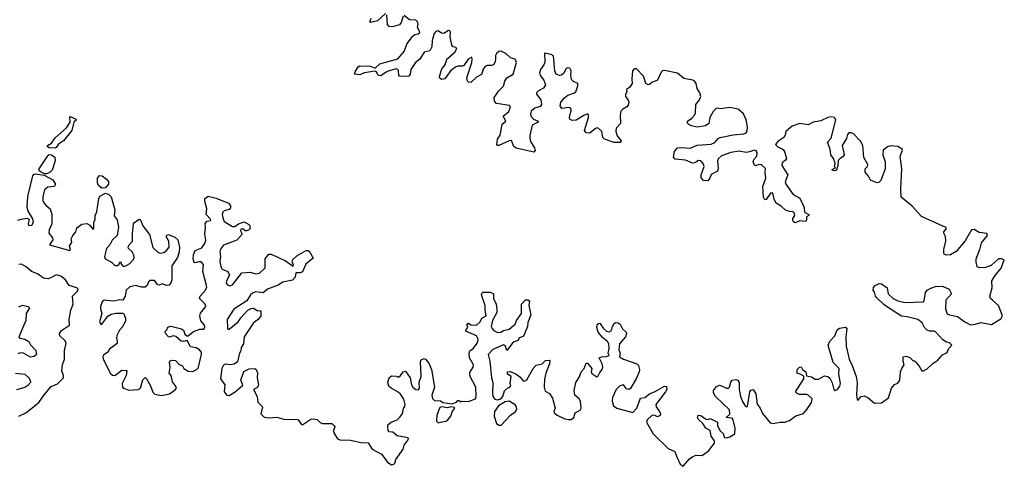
# Model space of a CAD drawing. Extents: x 2710666 to 2828562, y 857017 to 964538.
# Tile 23 of 138: x 2756581 to 2765016, y 857017 to 860843. Entities that reach past the tile are written whole.
import ezdxf

# ---------------------------------------------------------------- set-up
doc = ezdxf.new("R2010")
doc.units = 0

msp = doc.modelspace()

# ---------------------------------------------------------------- linework, layer by layer
at = {"layer": '0CON05XD'}
for points in [[(2760950.4, 859850.4), (2760950.5, 859825), (2760960, 859795), (2760992.5, 859745), (2760996.4, 859723.6), (2760985, 859707.5), (2760835, 859742), (2760815, 859756.7), (2760795, 859807.5), (2760775, 859806), (2760685, 859765.8), (2760675, 859766.2), (2760668, 859775), (2760675, 859820), (2760697.1, 859855), (2760713.4, 859946.6), (2760746.2, 859975), (2760724.2, 860015), (2760770.8, 860055), (2760786, 860095), (2760776.4, 860106.4), (2760665, 860125.6), (2760649.6, 860145), (2760646.1, 860175), (2760685, 860234.4), (2760726.2, 860273.8), (2760738.5, 860315), (2760755, 860344.3), (2760807.5, 860375), (2760836.9, 860475), (2760825, 860503.8), (2760785.8, 860515.8), (2760745, 860554.2), (2760705, 860571.9), (2760685, 860570.8), (2760666.8, 860553.2), (2760657.5, 860535), (2760657, 860503), (2760655.5, 860484.5), (2760641.7, 860458.3), (2760625, 860449.4), (2760585, 860450.6), (2760568.6, 860441.4), (2760555.6, 860425), (2760537.8, 860372.2), (2760495, 860351.1), (2760445, 860305.6), (2760426.6, 860306.6), (2760417.1, 860315), (2760411.2, 860345), (2760455.5, 860475), (2760458.1, 860505), (2760453, 860523), (2760421.9, 860505), (2760385, 860450.6), (2760374.4, 860444.4), (2760335, 860444.5), (2760315, 860436.5), (2760273.3, 860406.7), (2760222.4, 860337.6), (2760195, 860330), (2760180.8, 860340.8), (2760176.7, 860355), (2760197.5, 860422.5), (2760225, 860456), (2760241.1, 860505), (2760308.6, 860565), (2760325.9, 860595.9), (2760317.5, 860605), (2760295, 860611.4), (2760283.1, 860625), (2760269.1, 860695), (2760270.6, 860735), (2760265, 860747.5), (2760255, 860749.2), (2760215, 860724.3), (2760195, 860727.1), (2760165, 860748.6), (2760145, 860743.1), (2760132.9, 860725), (2760114.6, 860665.4), (2760110.6, 860609.4), (2760094, 860576), (2760045, 860564.3), (2760009.5, 860505), (2759971.8, 860475), (2759931.2, 860415), (2759927.5, 860375), (2759915, 860360), (2759875, 860355.7), (2759835, 860360), (2759828.8, 860368.8), (2759825, 860406.7), (2759815, 860419.2), (2759805, 860420.6), (2759730.4, 860399.6), (2759675, 860363.1), (2759653.3, 860365), (2759637.3, 860397.3), (2759625, 860403.3), (2759531.4, 860388.6), (2759495, 860371.2), (2759450, 860375), (2759453.8, 860395), (2759481.2, 860438.8), (2759495, 860448.8), (2759583.6, 860443.6), (2759625, 860427.5), (2759665, 860465.7), (2759821.7, 860508.3), (2759875, 860570), (2759900.2, 860639.8), (2759945, 860698.6), (2759965, 860717.1), (2759995, 860721.5), (2760008.2, 860731.8), (2760007.3, 860745), (2759988.5, 860775), (2759995.6, 860805), (2759992.1, 860822.1), (2759975, 860838.1), (2759921.3, 860841.3), (2759875, 860880)], [(2759715, 860896.7), (2759645, 860833.8), (2759585, 860820), (2759580, 860825), (2759592.5, 860855)], [(2759865, 860872.5), (2759850.3, 860819.7), (2759835, 860798.8), (2759775, 860782), (2759745, 860783.3), (2759732.3, 860802.3), (2759727.1, 860885)], [(2762593.3, 857706.7), (2762635, 857686.9), (2762653.4, 857686.6), (2762661.9, 857695), (2762672.5, 857737.5), (2762684.4, 857755.6), (2762715, 857761.4), (2762734.4, 857754.4), (2762745.8, 857735.8), (2762743.8, 857675), (2762755, 857616.2), (2762775, 857565.8), (2762795, 857533.8), (2762805, 857526.7), (2762815, 857530), (2762834.5, 857655.5), (2762845, 857670), (2762865, 857674), (2762887, 857637), (2762900, 857550), (2762924.3, 857514.3), (2762945, 857468.5), (2763010.6, 857390.6), (2763035, 857383.9), (2763095, 857396), (2763135, 857396.2), (2763175, 857410), (2763230.8, 857449.2), (2763295, 857470.3), (2763325, 857502.5), (2763365, 857563.3), (2763369.4, 857595), (2763335, 857627.5), (2763325, 857632.5), (2763262.4, 857632.4), (2763240.3, 857640.3), (2763226.7, 857655), (2763298.8, 857765), (2763298.8, 857788.8), (2763266, 857806), (2763240, 857815), (2763240, 857835), (2763245, 857850), (2763260, 857865), (2763275, 857870), (2763287.5, 857845), (2763316.2, 857825), (2763321.2, 857791.2), (2763365, 857782.5), (2763395, 857763.3), (2763425, 857762.5), (2763475, 857792), (2763505, 857787.5), (2763521.4, 857771.4), (2763542.4, 857732.4), (2763555, 857673.8), (2763566, 857666), (2763587.1, 857675), (2763607.3, 857702.8), (2763612.8, 857725), (2763597.5, 857805), (2763601.5, 857855), (2763550, 857905), (2763505.7, 858055), (2763520, 858090), (2763563.8, 858135), (2763585, 858186.7), (2763605, 858201.2), (2763655, 858207.5), (2763667.5, 858195), (2763658.8, 858125), (2763660, 858045), (2763685.6, 857935), (2763711.8, 857881.8), (2763745.6, 857785), (2763755.7, 857735), (2763748.8, 857625), (2763755, 857590), (2763765, 857584), (2763768.3, 857591.7), (2763790, 857615), (2763815, 857620), (2763846.1, 857606.1), (2763905, 857556.7), (2763965, 857561.2), (2764025, 857603.3), (2764050, 857685), (2764075, 857717.5), (2764105, 857730), (2764121.2, 857755), (2764126.2, 857825), (2764136.7, 857855), (2764157.5, 857885), (2764150, 857915), (2764150, 857955), (2764175, 857960), (2764205, 857950), (2764235, 857920), (2764245, 857920), (2764258.3, 857908.3), (2764287.5, 857875), (2764310, 857835), (2764324.1, 857834.1), (2764355, 857852.1), (2764402.6, 857897.4), (2764446.8, 857925), (2764485, 857972.9), (2764525, 857992.9), (2764537.5, 858022.5), (2764566.2, 858055), (2764546, 858075), (2764521.3, 858081.3), (2764489.5, 858099.5), (2764425, 858168.9), (2764415, 858174.4), (2764375, 858173.3), (2764353.8, 858183.8), (2764331.4, 858205), (2764313.1, 858245), (2764275, 858274.5), (2764185, 858298.5), (2764135, 858301.9), (2764007.3, 858387.3), (2763982.3, 858402.3), (2763922.3, 858462.3), (2763913.3, 858475), (2763905, 858510), (2763892.5, 858525), (2763895, 858550), (2763910, 858565), (2763945, 858582.5), (2763965, 858580), (2764012.5, 858545), (2764020.8, 858495), (2764063.8, 858455), (2764103.3, 858435), (2764165, 858421.1), (2764323.6, 858426.4), (2764330, 858435), (2764341.2, 858505), (2764355, 858526.2), (2764385, 858544), (2764425, 858556), (2764485, 858560), (2764543, 858533), (2764562.5, 858495), (2764515, 858440), (2764510.8, 858365), (2764525, 858324), (2764545, 858314), (2764615, 858300), (2764676.7, 858255), (2764725, 858230), (2764765, 858233.3), (2764815, 858247.5), (2764905, 858231.8), (2764985, 858280.5), (2765000, 858305), (2764966.5, 858395), (2764916.4, 858436.4), (2764898.8, 858455), (2764892, 858475), (2764912.2, 858545), (2764908.9, 858605), (2764937.2, 858652.8), (2764990, 858715), (2765015.7, 858785), (2764992.5, 858795), (2764965.7, 858794.3), (2764902.6, 858737.4), (2764855, 858718.6), (2764806.1, 858716.1), (2764783.3, 858725), (2764774.2, 858765), (2764775.7, 858795), (2764806.2, 858875), (2764819.1, 858930.9), (2764872.9, 858995), (2764865, 859012.5), (2764800.2, 859020.2), (2764756.2, 859045), (2764735, 859042.1), (2764680.2, 858949.8), (2764602.3, 858857.7), (2764555, 858828.1), (2764516.7, 858826.7), (2764500, 858835), (2764497, 858847), (2764498, 858875), (2764515.4, 858945.4), (2764510.6, 858985), (2764498, 859015), (2764498.8, 859025), (2764521.4, 859055), (2764515.6, 859065), (2764488.1, 859075), (2764307.5, 859157.5), (2764226.6, 859246.6), (2764132.7, 859322.7), (2764129.2, 859395), (2764138.6, 859565), (2764123, 859673), (2764143.9, 859725), (2764140, 859735), (2764105, 859756.3), (2764045, 859762.3), (2764015, 859753.1), (2763978.5, 859725), (2763974.6, 859685.4), (2763995.4, 859625), (2763994.7, 859565.3), (2763959.4, 859465), (2763945, 859450.6), (2763925, 859444.4), (2763868.3, 859468.3), (2763853.1, 859503.1), (2763825, 859537.5), (2763824, 859566), (2763843.6, 859586.4), (2763846.4, 859603.6), (2763813.4, 859663.4), (2763805, 859763.8), (2763785, 859802.3), (2763725, 859863.8), (2763705, 859874.6), (2763685, 859874.4), (2763672, 859858), (2763663.5, 859825), (2763627.1, 859765), (2763642.5, 859685), (2763633, 859667), (2763610, 859655), (2763593, 859637), (2763590, 859595), (2763577.5, 859555), (2763565, 859547.5), (2763545, 859550), (2763541.7, 859558.3), (2763570, 859575), (2763562.5, 859582.5), (2763567.5, 859615), (2763553.3, 859655), (2763528.8, 859685), (2763524.4, 859735), (2763502.5, 859795), (2763533.2, 859826.8), (2763573.8, 859985), (2763561.8, 860005), (2763535, 860012), (2763504.2, 860005.8), (2763445, 859976.9), (2763379.2, 859965), (2763335, 859942.5), (2763265, 859952.3), (2763199.4, 859930.6), (2763145.4, 859885), (2763139.5, 859855), (2763126.9, 859835), (2763075, 859800.5), (2763057.1, 859775), (2763075.8, 859755), (2763121.3, 859731.3), (2763132, 859715), (2763148.6, 859655), (2763140.5, 859639.5), (2763113.8, 859616.2), (2763111.1, 859595), (2763162, 859515), (2763138.6, 859455), (2763143.1, 859435), (2763207.1, 859345), (2763265, 859314), (2763301.2, 859235), (2763303, 859193), (2763340, 859175), (2763340, 859165), (2763320, 859155), (2763322.5, 859125), (2763316.1, 859113.9), (2763265, 859120), (2763225, 859103.3), (2763210.7, 859110.7), (2763203.3, 859125), (2763205, 859140), (2763220, 859165), (2763215, 859190), (2763205, 859197.5), (2763175, 859198.8), (2763142.3, 859212.3), (2763103.8, 859245), (2763060.3, 859270.3), (2763043.6, 859303.6), (2763037, 859347), (2763028.3, 859358.3), (2763014.1, 859355.9), (2762975, 859302.5), (2762965, 859300), (2762953.9, 859323.9), (2762946.7, 859415), (2762974.2, 859485), (2762967.1, 859535), (2762969.3, 859569.3), (2762935, 859600.5), (2762915, 859602.2), (2762885, 859590), (2762876.1, 859596.1), (2762863.8, 859625), (2762871.4, 859645), (2762896.9, 859675), (2762899.5, 859705), (2762889.1, 859719.1), (2762875, 859725.5), (2762831.9, 859711.9), (2762805, 859706.1), (2762745, 859716.9), (2762674, 859706), (2762592.2, 859677.8), (2762566.7, 859655), (2762558.2, 859635), (2762564, 859565), (2762558.8, 859545), (2762505, 859516.7), (2762493.3, 859485), (2762475, 859462.5), (2762440, 859465), (2762418.3, 859488.3), (2762418, 859515), (2762445.6, 859585), (2762435, 859612), (2762415, 859634.2), (2762395, 859636.2), (2762365, 859615.8), (2762345, 859614.3), (2762285, 859640), (2762195, 859649.2), (2762181.4, 859665), (2762191.1, 859715), (2762215, 859744.3), (2762255, 859748.9), (2762325, 859741.8), (2762385, 859768.8), (2762505, 859776.2), (2762535, 859790.9), (2762564.1, 859825.9), (2762581.2, 859835), (2762692.7, 859857.3), (2762785, 859863.7), (2762805, 859873.8), (2762811.8, 859888.2), (2762814.7, 859925.3), (2762804, 859986), (2762782.8, 860035), (2762735, 860077.4), (2762665, 860091.5), (2762585, 860080), (2762555, 860084.3), (2762545, 860078.6), (2762521.9, 860055), (2762494, 860005), (2762483.3, 859955), (2762455.8, 859934.2), (2762385, 859922.5), (2762335, 859933.8), (2762312.5, 859945), (2762302.5, 859957.5), (2762302.5, 859975), (2762339.3, 860000.7), (2762361.1, 860025), (2762369.4, 860045), (2762373.5, 860115), (2762405.5, 860155), (2762415.4, 860185), (2762408.5, 860215), (2762384.7, 860254.7), (2762375, 860295.8), (2762365, 860312.9), (2762348, 860325), (2762269.2, 860339.2), (2762215, 860383.5), (2762105, 860407.6), (2762088.1, 860405), (2762075, 860394.5), (2762044, 860326), (2761995, 860304.1), (2761975, 860286.8), (2761964.4, 860284.4), (2761945.9, 860295.9), (2761934.4, 860334.4), (2761925, 860360.5), (2761865, 860420.8), (2761845, 860422.7), (2761829.6, 860405), (2761824.4, 860335), (2761828, 860295), (2761805, 860262.5), (2761780, 860245), (2761782.5, 860225), (2761770, 860205), (2761770, 860185), (2761793.6, 860153.6), (2761800, 860135), (2761795, 860110), (2761783.3, 860095), (2761746.7, 860075), (2761731.7, 860058.3), (2761725.7, 860025), (2761729.2, 859955), (2761690.8, 859915), (2761689.2, 859885), (2761699.1, 859849.1), (2761733.8, 859805), (2761725, 859792), (2761675, 859790), (2761590.3, 859820.3), (2761576.9, 859835), (2761567.5, 859885), (2761535, 859915.7), (2761515, 859910), (2761465, 859870.9), (2761434.7, 859874.7), (2761419.4, 859895), (2761452.9, 860005), (2761453.8, 860023.8), (2761447.5, 860035), (2761415, 860023.3), (2761348.5, 859981.5), (2761315, 859979.4), (2761295, 859991.2), (2761290.8, 860005), (2761304.3, 860065), (2761303.3, 860085), (2761285, 860089.4), (2761225, 860083.3), (2761210, 860105), (2761217.8, 860135), (2761247.9, 860172.1), (2761278, 860195), (2761333.8, 860215), (2761344.5, 860225.5), (2761362.9, 860275), (2761363.8, 860295), (2761324, 860314), (2761309.6, 860329.6), (2761302.5, 860365), (2761305.9, 860405.9), (2761295, 860426.7), (2761275, 860431.2), (2761261.2, 860425), (2761238.6, 860381.4), (2761222.6, 860367.4), (2761205, 860363.6), (2761177, 860377), (2761164.6, 860404.6), (2761153.2, 860533.2), (2761135, 860544.4), (2761077.5, 860555), (2761078.9, 860475), (2761071.4, 860455), (2761042.2, 860415), (2761034.5, 860385), (2761043.1, 860363.1), (2761072.2, 860325), (2761084.5, 860285), (2761068.1, 860255), (2761025, 860234.4), (2761007.5, 860215), (2761009.2, 860205), (2761046.4, 860155), (2761050.5, 860115), (2761041.1, 860098.9), (2760993.8, 860085), (2760962, 860058), (2760955.8, 860035), (2760959.2, 860015), (2760981.9, 859991.9), (2761023.3, 859975), (2761023.3, 859965), (2760971.2, 859938.8), (2760950.4, 859850.4)], [(2756885, 859743.1), (2756835, 859744.4), (2756820, 859755), (2756818.8, 859765), (2756853.7, 859786.3), (2756885, 859831.4), (2756982.5, 859917.5), (2757013.1, 859965), (2757010.7, 860009.3), (2757015, 860012.5), (2757060, 859995), (2757067.5, 859985), (2757044.2, 859965.8), (2757027.6, 859892.4), (2756955.3, 859804.7), (2756914.6, 859775.4), (2756895, 859748), (2756885, 859743.1)], [(2756795, 859522.5), (2756765.8, 859535.8), (2756749.5, 859549.5), (2756748, 859565), (2756822.6, 859677.4), (2756835, 859686.9), (2756855, 859685.6), (2756881.2, 859665), (2756884, 859635), (2756858.6, 859555), (2756845, 859539.2), (2756815, 859523.8), (2756795, 859522.5)], [(2756565, 859126.2), (2756595, 859134.3), (2756645, 859141.2), (2756663, 859133), (2756653.8, 859095), (2756659.3, 859079.3), (2756685, 859083.8), (2756700.5, 859109.5), (2756695, 859137.5), (2756653.8, 859203.8), (2756645.6, 859235), (2756651.1, 859328.9), (2756693.6, 859506.4), (2756702.4, 859517.6), (2756715, 859521.4), (2756790, 859510), (2756865, 859470.8), (2756887.5, 859435), (2756877.5, 859415), (2756823.1, 859406.9), (2756794.7, 859385.3), (2756779.6, 859325), (2756780.5, 859295), (2756788.1, 859275), (2756805, 859252.9), (2756842.2, 859222.2), (2756857.9, 859175), (2756857.5, 859095), (2756835, 859043.3), (2756830.5, 859015), (2756861.4, 858975), (2756864.2, 858955.8), (2756837.5, 858915), (2757010, 858865), (2757016, 858875), (2757008, 858905), (2757026.7, 858935), (2757022, 858965), (2757035.7, 858994.3), (2757061.2, 859025), (2757071.2, 859058.8), (2757115, 859091.2), (2757157, 859097), (2757181.7, 859081.7), (2757205, 859050), (2757215, 859050), (2757216.7, 859105), (2757228.3, 859131.7), (2757228.8, 859165), (2757242.7, 859197.3), (2757257.8, 859312.2), (2757267.5, 859332.5), (2757315, 859356.2), (2757346.2, 859346.2), (2757365.7, 859325.7), (2757397.7, 859215), (2757391.2, 859161.2), (2757417.6, 859127.6), (2757428.9, 859065), (2757417.1, 858995), (2757374.3, 858955), (2757354.6, 858915.4), (2757325, 858882.5), (2757307.1, 858815), (2757314, 858795), (2757366.6, 858766.6), (2757395, 858737.5), (2757415, 858737.5), (2757430, 858745), (2757445, 858770), (2757452.5, 858745), (2757465, 858730), (2757485, 858732.5), (2757526, 858755), (2757555, 858788.8), (2757560.8, 858805), (2757558.6, 858825), (2757544.4, 858854.4), (2757514, 858884), (2757511.2, 858895), (2757518.8, 858915), (2757547.5, 858945), (2757548.8, 859011.2), (2757557.5, 859095), (2757563.6, 859106.4), (2757605, 859133.3), (2757615, 859127.5), (2757635, 859076), (2757692.6, 859002.6), (2757722.7, 858892.7), (2757768.2, 858848.2), (2757785, 858841.9), (2757815, 858848.6), (2757837.5, 858865), (2757861.4, 858895), (2757859.4, 858945), (2757836.7, 858985), (2757842.3, 858997.7), (2757855, 859003.8), (2757909.3, 858979.3), (2757936.4, 858956.4), (2757950, 858895), (2757948.6, 858855), (2757933.1, 858805), (2757885.6, 858735), (2757883.3, 858615), (2757875, 858588.8), (2757860.3, 858569.7), (2757835.8, 858565.8), (2757805, 858581.2), (2757775, 858570), (2757765, 858572.5), (2757735, 858607.5), (2757695, 858608), (2757685, 858597.5), (2757674.4, 858565.6), (2757655, 858552.5), (2757625, 858551.8), (2757575, 858566.2), (2757523.8, 858555), (2757494.3, 858525.7), (2757486, 858475), (2757465, 858440), (2757438, 858442), (2757385, 858432.1), (2757305, 858441.2), (2757286.9, 858425), (2757274.1, 858385), (2757272.5, 858365), (2757285.6, 858325), (2757265.8, 858255.8), (2757275, 858233.8), (2757285.6, 858234.4), (2757335, 858304.2), (2757365, 858321.1), (2757405, 858327.8), (2757465, 858327.5), (2757473.3, 858323.3), (2757486.7, 858285), (2757487, 858263), (2757466, 858214), (2757435, 858184), (2757412.7, 858137.3), (2757409.2, 858115), (2757417.3, 858085), (2757415, 858070), (2757350.9, 858019.1), (2757335, 857994.4), (2757299.9, 857970.1), (2757293.5, 857956.5), (2757295, 857938), (2757355, 857815.5), (2757375, 857796.9), (2757395.7, 857794.3), (2757455, 857841.2), (2757498.3, 857838.3), (2757492.2, 857795), (2757457.8, 857725), (2757462.9, 857695), (2757473.9, 857685), (2757515, 857668.5), (2757595.6, 857674.4), (2757615.9, 857685.9), (2757635, 857757.5), (2757655, 857777.5), (2757665, 857772.5), (2757702.5, 857705), (2757721.8, 857651.8), (2757740, 857635), (2757795, 857622.5), (2757863.6, 857636.4), (2757916.7, 857675), (2757923.3, 857685), (2757916.2, 857705), (2757889.3, 857739.3), (2757877.5, 857795), (2757861.2, 857815), (2757869.4, 857865), (2757863.8, 857906.2), (2757870.9, 857919.1), (2757885, 857926.5), (2757915, 857923.1), (2757945, 857892), (2757975, 857877.5), (2757986.7, 857855), (2758025, 857831.4), (2758065, 857828.9), (2758109.6, 857855), (2758138.8, 857978.8), (2758138, 857995), (2758120.8, 858015), (2758092.4, 858032.4), (2758045, 858041.4), (2758015, 858093.3), (2757985, 858086.2), (2757965, 858088.8), (2757919.5, 858129.5), (2757895, 858133.3), (2757865, 858122.5), (2757855, 858126.2), (2757830, 858155), (2757828.3, 858171.7), (2757842.5, 858185), (2757850, 858210), (2757875, 858217.1), (2757967.5, 858195), (2757983.6, 858183.6), (2757995, 858147.5), (2758014.1, 858134.1)], [(2757285, 859400.6), (2757254.4, 859425), (2757248.1, 859445), (2757248, 859485), (2757265, 859508), (2757286.7, 859505), (2757325.6, 859475.6), (2757342, 859455), (2757342, 859435), (2757315, 859401.4), (2757285, 859400.6)], [(2758014.1, 858134.1), (2758025, 858133.3), (2758069.6, 858170.4), (2758125, 858191.4), (2758157.3, 858192.7), (2758167.5, 858205), (2758163.8, 858225), (2758133.6, 858263.6), (2758124.5, 858305), (2758130.5, 858329.5), (2758176.2, 858385), (2758168.8, 858405), (2758122.5, 858455), (2758126, 858475), (2758172.2, 858525), (2758183.8, 858555), (2758151.5, 858685), (2758154.5, 858744.5), (2758135, 858768.6), (2758115, 858768.9), (2758085, 858759.2), (2758075, 858763.8), (2758068.6, 858795), (2758071.3, 858828.7), (2758084, 858865), (2758140.7, 858889.3), (2758168.1, 858925), (2758176.9, 858955), (2758166, 859005), (2758172, 859065), (2758168.8, 859095), (2758184.2, 859115.8), (2758215, 859123.3), (2758219.3, 859130.7), (2758178.6, 859175), (2758185.5, 859225), (2758168.1, 859285), (2758167.7, 859312.3), (2758195, 859330), (2758264.3, 859314.3), (2758369.8, 859269.8), (2758387.8, 859247.8), (2758387.8, 859232.2), (2758375, 859217.1), (2758332.5, 859205), (2758320, 859195), (2758316.2, 859175), (2758320.8, 859145), (2758333, 859113), (2758405, 859070), (2758425, 859072.5), (2758455, 859094), (2758505, 859110), (2758548.8, 859085), (2758556.7, 859055), (2758540.7, 859039.3), (2758523, 859033), (2758513, 859033), (2758491.7, 859051.7), (2758475, 859047.5), (2758473.3, 859035), (2758486.7, 859005), (2758440, 858955), (2758327.9, 858912.1), (2758302.2, 858877.8), (2758295.6, 858855), (2758301.1, 858815), (2758296.4, 858775), (2758305.4, 858725.4), (2758315.5, 858705.5), (2758364.2, 858685), (2758378, 858655), (2758352.2, 858605), (2758351.4, 858585), (2758360.3, 858570.3), (2758382.1, 858562.1), (2758405, 858571.9), (2758485, 858674.2), (2758555, 858680), (2758605, 858664.5), (2758635, 858670.6), (2758683.9, 858716.1), (2758682.9, 858795), (2758715, 858833.8), (2758735, 858833.3), (2758797.5, 858805), (2758857.1, 858777.1), (2758925, 858732.5), (2758926.2, 858745), (2758916.1, 858766.1), (2758921.7, 858788.3), (2758955, 858820.6), (2759035, 858866.7), (2759053.6, 858866.4), (2759065, 858858), (2759095, 858800), (2759031.7, 858748.3), (2759005, 858684), (2758985, 858674), (2758947, 858673), (2758941.7, 858638.3), (2758917.5, 858612.5), (2758835, 858594.3), (2758795, 858568.6), (2758705, 858534), (2758665.6, 858504.4), (2758605, 858510.5), (2758575, 858501.4), (2758557.5, 858485), (2758526, 858434), (2758415, 858362.2), (2758357.5, 858275), (2758360.6, 858200.6), (2758365, 858191.2), (2758375, 858190.8), (2758452.5, 858255), (2758475, 858290), (2758505, 858320), (2758536.7, 858355), (2758565, 858370), (2758585, 858371.2), (2758615, 858352.5), (2758648.3, 858348.3), (2758647.5, 858305), (2758623.3, 858275), (2758583.6, 858246.4), (2758504.3, 858125.7), (2758497.3, 858067.3), (2758478.8, 858035), (2758476.7, 858005), (2758463.3, 857985), (2758446.9, 857913.1), (2758418.3, 857891.7), (2758385, 857887.3), (2758345, 857892.3), (2758327.5, 857882.5), (2758312.2, 857855), (2758301.8, 857765), (2758338.6, 857715), (2758333.5, 857655), (2758355, 857626.8), (2758376.4, 857623.6), (2758427.5, 857655), (2758487.5, 857705), (2758492.5, 857715), (2758475.8, 857755), (2758501.5, 857828.5), (2758547.2, 857852.8), (2758595, 857854), (2758607.5, 857845), (2758617.4, 857817.4), (2758616.4, 857775), (2758626.5, 857715), (2758617.8, 857692.2), (2758583.3, 857675), (2758616.2, 857615), (2758620, 857565), (2758661.2, 857525), (2758647.1, 857465), (2758675, 857438.7), (2758715, 857431.2), (2758785, 857437.1), (2758845, 857420), (2758965, 857418.8), (2758995, 857374.4), (2759006.2, 857375), (2759075, 857420), (2759095, 857424), (2759128.3, 857418.3), (2759155, 857392.5), (2759173.9, 857383.9), (2759255, 857383.8), (2759276.2, 857365), (2759280, 857355), (2759270, 857325), (2759272.5, 857305), (2759305, 857251.5), (2759325, 857244.1), (2759415, 857241.5), (2759505, 857220.8), (2759565, 857216.7), (2759601.5, 857165), (2759681.2, 857121.2), (2759735, 857050), (2759765, 857030), (2759785, 857034), (2759794.6, 857045), (2759802, 857075), (2759865, 857164.6), (2759875, 857198.6), (2759908.9, 857245), (2759910.8, 857255), (2759905, 857262), (2759815, 857277.1), (2759778.8, 857308.8), (2759745, 857312.5), (2759738.8, 857325), (2759733.8, 857365), (2759738.8, 857375), (2759762.5, 857395), (2759815, 857414), (2759840.3, 857439.7), (2759861.7, 857468.3), (2759868.3, 857511.7), (2759881.7, 857528.3), (2759883.8, 857545), (2759870.9, 857590.9), (2759842, 857635), (2759823.3, 857653.3), (2759763.3, 857685), (2759743.9, 857703.9), (2759735.7, 857735), (2759746.2, 857775), (2759765, 857791.2), (2759805, 857788.8), (2759825, 857780), (2759843.3, 857795), (2759865, 857826.7), (2759885, 857833.3), (2759926.5, 857775), (2759938.6, 857715), (2759948.6, 857695), (2759975, 857674.4), (2759996.7, 857673.3), (2760005.8, 857685), (2760003.6, 857736.4), (2760021.2, 857785), (2760013.9, 857916.1), (2760020.7, 857929.3), (2760045, 857940), (2760057.5, 857935), (2760085, 857900), (2760110, 857845), (2760134.3, 857695), (2760113.1, 857625), (2760118.3, 857598.3), (2760135, 857581.2), (2760185, 857578.8), (2760205, 857563.8), (2760285, 857553.3), (2760322.5, 857567.5), (2760335, 857580), (2760345, 857580), (2760355, 857570), (2760373.8, 857576.2), (2760425, 857572.5), (2760485, 857595.8), (2760492.7, 857615), (2760488.2, 857695), (2760441.2, 857785), (2760436.2, 857805), (2760438.3, 857821.7), (2760465.8, 857865), (2760468.6, 857885), (2760435.8, 857945), (2760431.2, 857985), (2760436.7, 858005), (2760465, 858026), (2760501.9, 858075), (2760510, 858105), (2760495, 858134.2), (2760403.6, 858173.6), (2760405, 858190), (2760420, 858205), (2760412.5, 858235), (2760425, 858242.5), (2760445, 858228.8), (2760495, 858226.7), (2760525, 858253.3), (2760541.2, 858285), (2760576.7, 858305), (2760568, 858355), (2760568.8, 858395), (2760537.5, 858485), (2760545, 858507.5), (2760615, 858510), (2760640, 858495), (2760640, 858455), (2760662, 858405), (2760669.2, 858365), (2760668.8, 858335), (2760630.8, 858265), (2760621.2, 858215), (2760627.3, 858197.3), (2760641.7, 858181.7), (2760675, 858164), (2760704.1, 858165.9), (2760725, 858180), (2760775, 858192), (2760825.6, 858234.4), (2760836.2, 858265), (2760878.8, 858325), (2760880, 858405), (2760915, 858442.5), (2760935, 858442.5), (2760947.5, 858435), (2760943.3, 858395), (2760958.8, 858315), (2760935, 858250), (2760930, 858215), (2760897.7, 858132.3), (2760857.5, 858115), (2760850, 858095), (2760809.4, 858080.6), (2760755, 858010), (2760744.2, 858045), (2760725, 858058.1), (2760635, 858018.9), (2760594.5, 857975), (2760607.8, 857917.8), (2760624.3, 857775), (2760635.6, 857735.6), (2760631.1, 857645), (2760635.6, 857615), (2760651.2, 857591.2), (2760675, 857587.5), (2760703.8, 857595), (2760720.8, 857615), (2760735, 857662.5), (2760761.7, 857688.3), (2760778.3, 857691.7), (2760787.5, 857705), (2760782.5, 857725), (2760792.5, 857785), (2760760, 857805), (2760760, 857825), (2760785, 857830), (2760835, 857806.2), (2760864.2, 857784.2), (2760895, 857748.8), (2760905, 857746.2), (2760925, 857758.8), (2760981.1, 857855), (2761005, 857884), (2761056.4, 857893.6), (2761086.4, 857923.6), (2761116.4, 857926.4), (2761122.5, 857922.5), (2761120, 857895), (2761087.1, 857815), (2761076.3, 857763.7), (2761075.4, 857695.4), (2761081.9, 857661.9), (2761119.3, 857639.3), (2761145, 857600), (2761168, 857515), (2761157.1, 857485), (2761160, 857475), (2761184.5, 857454.5), (2761250.5, 857425), (2761282.6, 857417.4), (2761305, 857419.2), (2761326.9, 857435), (2761340, 857475), (2761381.9, 857498.1), (2761390.6, 857515), (2761384.4, 857575), (2761372.5, 857595), (2761338, 857625), (2761330.6, 857665), (2761344.5, 857735), (2761377.3, 857782.7), (2761391.1, 857825), (2761418, 857855), (2761435, 857900), (2761445, 857900), (2761482.5, 857855), (2761476.2, 857825), (2761482.3, 857812.3), (2761525, 857783.8), (2761535, 857786.7), (2761549.5, 857820.5), (2761571.4, 857845), (2761575.6, 857865.6), (2761571.2, 857895), (2761543.9, 857946.1), (2761564.1, 857955.9), (2761605, 857956.2), (2761630, 857965), (2761621.2, 857985), (2761632, 858025), (2761628.8, 858065), (2761616.4, 858086.4), (2761575, 858120), (2761536.2, 858165), (2761524.2, 858205), (2761530, 858235), (2761545, 858243.3), (2761555, 858240), (2761580.3, 858200.3), (2761608.8, 858175), (2761631.2, 858168.8), (2761649.7, 858180.3), (2761658.6, 858215), (2761675, 858241.2), (2761685, 858247.5), (2761707, 858247), (2761726.2, 858235), (2761745.6, 858195.6), (2761776.7, 858165), (2761778.8, 858155), (2761770, 858125), (2761718.8, 858065), (2761714.2, 858015), (2761723.8, 857985), (2761720, 857955), (2761754.2, 857934.2), (2761867.5, 857895), (2761881.7, 857881.7), (2761891.2, 857845), (2761888.8, 857825), (2761865, 857772.5), (2761815, 857682.5), (2761800, 857675), (2761780, 857680), (2761755, 857716), (2761722.4, 857707.6), (2761690.8, 857675), (2761658, 857605), (2761655.6, 857575), (2761667.1, 857535), (2761695.5, 857515), (2761835, 857478.6), (2761867.5, 857515), (2761898.8, 857601.2), (2761935, 857606.9), (2761975, 857636.7), (2762025, 857656.9), (2762105, 857703.8), (2762121.2, 857701.2), (2762124, 857675), (2762114.2, 857655), (2762032, 857545), (2762032.5, 857525), (2762062, 857485), (2762070, 857465), (2762068.3, 857451.7), (2762045, 857441.2), (2762015, 857456), (2761995, 857452.5), (2761955.6, 857415), (2761950.9, 857395), (2762008, 857295), (2762135, 857169.4), (2762192.9, 857142.9), (2762207.1, 857105), (2762239.1, 857035), (2762265, 857016.9), (2762319.9, 857080.1), (2762348.9, 857101.1), (2762375, 857111.1), (2762425, 857110.3), (2762464.4, 857135), (2762485, 857152.1), (2762531.8, 857215), (2762534.5, 857235), (2762504.2, 857275), (2762496.7, 857325), (2762457.5, 857345), (2762432.5, 857385), (2762395, 857416.7), (2762386.2, 857435), (2762393.8, 857456.2), (2762415, 857452), (2762455, 857423.3), (2762475, 857417.5), (2762495, 857426.7), (2762560, 857395), (2762560, 857365), (2762581.5, 857321.5), (2762608.3, 857298.3), (2762618, 857265), (2762635, 857261.3), (2762665, 857268), (2762706, 857295), (2762709.4, 857345), (2762694.2, 857415), (2762685, 857428.8), (2762633.6, 857433.6), (2762665.6, 857464.4), (2762661.5, 857501.5), (2762541.9, 857615), (2762524.4, 857645), (2762525.8, 857665), (2762550.3, 857699.7), (2762575, 857711.2), (2762593.3, 857706.7)], [(2756572.8, 857447.2), (2756635, 857476.3), (2756746.2, 857563.8), (2756790.2, 857629.8), (2756850.1, 857699.9), (2756905, 857722.9), (2756956.2, 857775), (2756956.7, 857795), (2756941.1, 857835), (2756948.5, 857885), (2756965.4, 857935), (2756964.5, 858005), (2756978.9, 858075), (2756968.6, 858095), (2756925.6, 858135), (2756923.5, 858155), (2756938.3, 858181.7), (2757007.8, 858225), (2757004.7, 858275.3), (2757020, 858355), (2757038.5, 858405), (2757034.4, 858475), (2757074.2, 858515), (2757080.8, 858535), (2757070, 858545), (2757005, 858566.7), (2756974.3, 858615), (2756935, 858645.4), (2756895, 858657.3), (2756854.6, 858635.4), (2756825, 858621.5), (2756785, 858630), (2756735, 858665.6), (2756682.5, 858685), (2756635.4, 858725.4), (2756597.2, 858747.2), (2756575, 858746.7)], [(2756575, 858384.2), (2756605, 858398), (2756655, 858386), (2756666.2, 858375), (2756635.5, 858325), (2756632.5, 858265), (2756599.1, 858185), (2756574.5, 858124.5), (2756585, 858116), (2756625.4, 858105.4), (2756660, 858085), (2756675, 858058.8), (2756719.7, 858009.7), (2756725.5, 857974.5), (2756705, 857958.6), (2756675, 857950.8), (2756615, 857986.9), (2756585, 857988.6), (2756565, 857980)], [(2756545, 857815.6), (2756625, 857807.5), (2756660, 857775), (2756672, 857755), (2756673.9, 857736.1), (2756652.1, 857707.9), (2756625, 857691.2), (2756555, 857673.3)], [(2760705, 857369.4), (2760785, 857454.2), (2760829.2, 857485), (2760840.8, 857505), (2760837.5, 857525), (2760825, 857544), (2760775, 857574.4), (2760740.6, 857569.4), (2760684.1, 857535.9), (2760648.9, 857485), (2760646.9, 857445), (2760667.1, 857385), (2760685, 857370), (2760705, 857369.4)], [(2760165, 857390), (2760185, 857394.6), (2760235, 857403.5), (2760250, 857415), (2760274.2, 857445), (2760286.1, 857483.9), (2760307, 857513), (2760305, 857520), (2760275, 857527.5), (2760245, 857519.2), (2760195, 857526.2), (2760180.3, 857519.7), (2760156, 857455), (2760152.5, 857405), (2760165, 857390)]]:
    msp.add_lwpolyline(points, dxfattribs=at)

doc.saveas('drawing.dxf')
